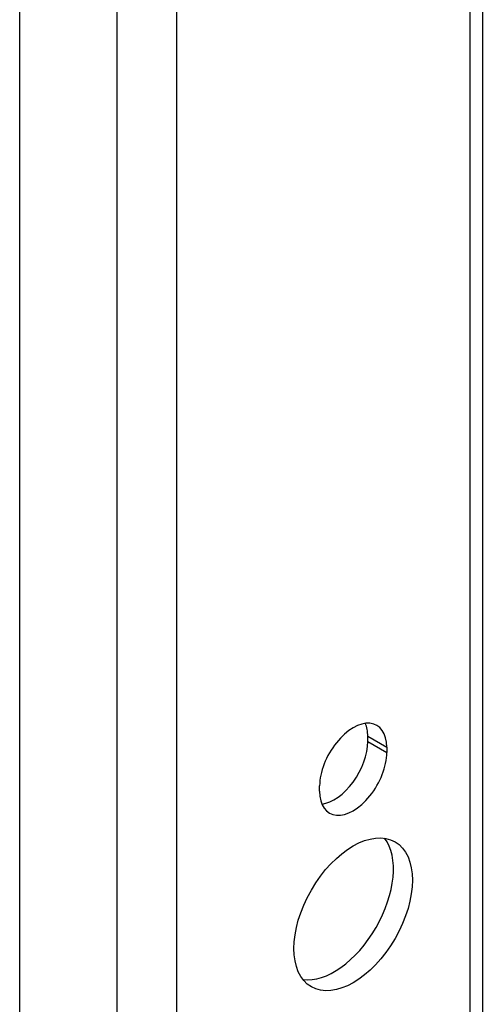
# Model space of a CAD drawing. Header units: inches. Extents: x 105.7 to 125.8, y 36.2 to 64.9.
# Tile 6 of 17: x 105.7 to 106.6, y 45.6 to 47.5. Entities that reach past the tile are written whole.
import ezdxf

# ---------------------------------------------------------------- set-up
doc = ezdxf.new("R2010")
doc.units = ezdxf.units.IN
doc.header["$MEASUREMENT"] = 0
doc.layers.add('Visible Edges(ANSI)', color=7, linetype='Continuous', lineweight=25)
doc.layers.add('Visible Tangent Edges(ANSI)', color=7, linetype='Continuous', lineweight=25)

msp = doc.modelspace()

# ---------------------------------------------------------------- linework, layer by layer
at = {"layer": 'Visible Edges(ANSI)'}
for p, q in [((105.6718, 42.708), (105.6718, 57.8807)), ((106.5836, 57.2659), (106.5836, 43.0915)), ((106.3578, 46.1104), (106.3578, 46.121)), ((106.3953, 46.0993), (106.3953, 46.0887)), ((106.263, 46.0124), (106.263, 46.023))]:
    msp.add_line(p, q, dxfattribs=at)
for centre, major_axis, start_param, end_param in [((106.3291, 46.0612), (0.0468, 0.081), 5.497787, 8.63938), ((106.2917, 46.0828), (0.0467, 0.081), 5.497787, 5.870774), ((106.2917, 46.0722), (0.0467, 0.081), 3.554004, 5.497787), ((106.3291, 46.0506), (-0.0468, -0.081), 5.497787, 8.63938), ((106.2917, 45.7917), (-0.0825, -0.1429), 0.229131, 2.912462)]:
    msp.add_ellipse(centre, major_axis=major_axis, ratio=0.57735, start_param=start_param, end_param=end_param, dxfattribs=at)
msp.add_ellipse((106.3291, 45.7701), major_axis=(-0.0825, -0.1429), ratio=0.57735, dxfattribs=at)
at = {"layer": 'Visible Tangent Edges(ANSI)'}
for p, q in [((105.863, 57.7103), (105.863, 42.6576)), ((105.9818, 42.7515), (105.9818, 57.6133)), ((106.559, 57.2801), (106.559, 43.0847)), ((106.3578, 46.121), (106.3953, 46.0993)), ((106.3578, 46.1104), (106.3953, 46.0887))]:
    msp.add_line(p, q, dxfattribs=at)

doc.saveas('drawing.dxf')
